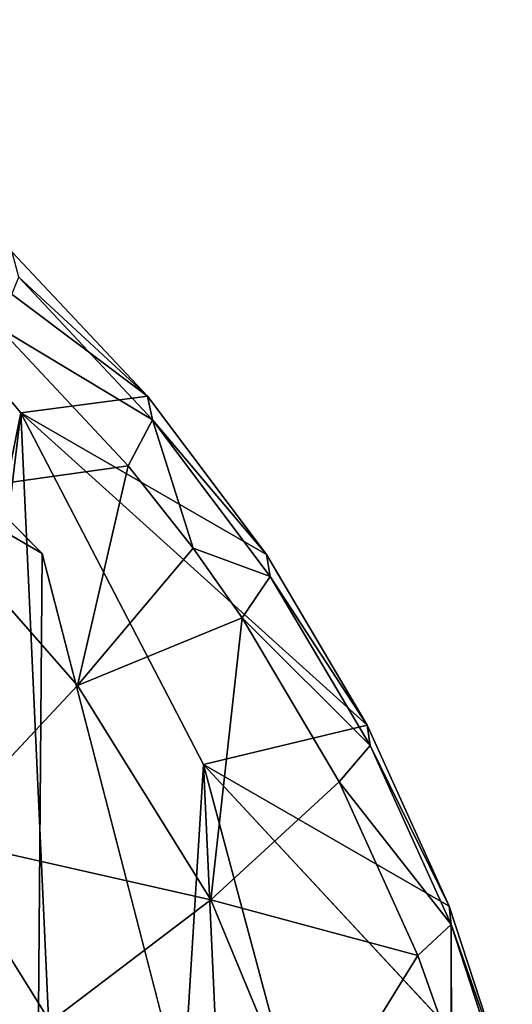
# Model space of a CAD drawing. Extents: x 80 to 596, y 77 to 1633.
# Tile 122 of 256: x 594.48 to 595.81, y 186.33 to 188.98. Entities that reach past the tile are written whole.
import ezdxf

# ---------------------------------------------------------------- set-up
doc = ezdxf.new("R2010")
doc.units = 0
doc.header["$LTSCALE"] = 25.4
doc.layers.get('0').update_dxf_attribs({"color": 13, "linetype": 'CONTINUOUS'})

# ---------------------------------------------------------------- blocks, each defined once
blk = doc.blocks.new('CADILLAC-III-8190-7988-799')
at = {"color": 250}
for p, q in [((17.0346, 325.8808, 1446.9825), (256.6405, 187.5443, 23.623)), ((17.0346, 325.8808, 1446.9825), (256.6405, 187.5443, 23.623)), ((256.6405, 187.5443, 23.623), (254.9038, 189.2972, 23.1603)), ((256.6405, 187.5443, 23.623), (254.9038, 189.2972, 23.1603)), ((257.262, 185.1356, 23.9618), (256.6405, 187.5443, 23.623)), ((257.262, 185.1356, 23.9618), (256.6405, 187.5443, 23.623))]:
    blk.add_line(p, q, dxfattribs=at)
at = {"color": 18}
for p, q in [((256.5826, 187.923, 23.5765), (255.8988, 188.7377, 23.3822)), ((256.9239, 187.9678, 19.5547), (255.8988, 188.7377, 23.3822)), ((256.5826, 187.923, 23.5765), (255.8988, 188.7377, 23.3822)), ((256.9239, 187.9678, 19.5547), (255.8988, 188.7377, 23.3822)), ((256.5598, 188.356, 19.4557), (256.9239, 187.9678, 19.5547)), ((256.5598, 188.356, 19.4557), (256.9239, 187.9678, 19.5547)), ((256.577, 188.2885, 19.143), (256.9373, 187.9042, 19.241)), ((256.577, 188.2885, 19.143), (256.9373, 187.9042, 19.241)), ((256.8716, 187.7804, 18.9529), (256.5222, 188.1532, 18.8578)), ((256.8716, 187.7804, 18.9529), (256.5222, 188.1532, 18.8578)), ((256.9239, 187.9678, 19.5547), (256.5826, 187.923, 23.5765)), ((256.9239, 187.9678, 19.5547), (256.5826, 187.923, 23.5765)), ((256.9239, 187.9678, 19.5547), (256.9373, 187.9042, 19.241)), ((256.9239, 187.9678, 19.5547), (257.2436, 187.5414, 19.65)), ((256.9239, 187.9678, 19.5547), (256.9373, 187.9042, 19.241)), ((256.9239, 187.9678, 19.5547), (257.2436, 187.5414, 19.65)), ((257.0744, 186.9761, 23.7513), (256.5826, 187.923, 23.5765)), ((257.5151, 187.0818, 19.7404), (256.5826, 187.923, 23.5765)), ((257.0744, 186.9761, 23.7513), (256.5826, 187.923, 23.5765)), ((257.2436, 187.5414, 19.65), (256.5826, 187.923, 23.5765)), ((257.5151, 187.0818, 19.7404), (256.5826, 187.923, 23.5765)), ((257.2436, 187.5414, 19.65), (256.5826, 187.923, 23.5765)), ((256.8716, 187.7804, 18.9529), (256.9373, 187.9042, 19.241)), ((256.8716, 187.7804, 18.9529), (256.9373, 187.9042, 19.241)), ((257.0464, 187.559, 19.0038), (256.9373, 187.9042, 19.241)), ((256.9373, 187.9042, 19.241), (257.2537, 187.4822, 19.3353)), ((257.0464, 187.559, 19.0038), (256.9373, 187.9042, 19.241)), ((256.9373, 187.9042, 19.241), (257.2537, 187.4822, 19.3353)), ((256.8716, 187.7804, 18.9529), (256.2888, 187.6986, 18.249)), ((256.8716, 187.7804, 18.9529), (256.2888, 187.6986, 18.249)), ((256.7354, 187.1887, 18.3737), (256.8716, 187.7804, 18.9529)), ((256.7354, 187.1887, 18.3737), (256.8716, 187.7804, 18.9529)), ((257.0464, 187.559, 19.0038), (256.8716, 187.7804, 18.9529)), ((257.0464, 187.559, 19.0038), (256.8716, 187.7804, 18.9529)), ((256.7354, 187.1887, 18.3737), (256.2888, 187.6986, 18.249)), ((256.7354, 187.1887, 18.3737), (256.2888, 187.6986, 18.249)), ((257.0464, 187.559, 19.0038), (256.7354, 187.1887, 18.3737)), ((257.0464, 187.559, 19.0038), (256.7354, 187.1887, 18.3737)), ((257.1786, 187.3711, 19.0444), (257.0464, 187.559, 19.0038)), ((257.0464, 187.559, 19.0038), (257.2537, 187.4822, 19.3353)), ((257.0464, 187.559, 19.0038), (257.2537, 187.4822, 19.3353)), ((257.1786, 187.3711, 19.0444), (257.0464, 187.559, 19.0038)), ((257.2436, 187.5414, 19.65), (257.2537, 187.4822, 19.3353)), ((257.2436, 187.5414, 19.65), (257.5151, 187.0818, 19.7404)), ((257.2436, 187.5414, 19.65), (257.2537, 187.4822, 19.3353)), ((257.2436, 187.5414, 19.65), (257.5151, 187.0818, 19.7404)), ((257.1786, 187.3711, 19.0444), (257.2537, 187.4822, 19.3353)), ((257.1786, 187.3711, 19.0444), (257.2537, 187.4822, 19.3353)), ((257.2537, 187.4822, 19.3353), (257.5225, 187.0273, 19.4247)), ((257.2537, 187.4822, 19.3353), (257.5225, 187.0273, 19.4247)), ((257.1786, 187.3711, 19.0444), (256.7354, 187.1887, 18.3737)), ((257.1786, 187.3711, 19.0444), (256.7354, 187.1887, 18.3737)), ((257.094, 186.6118, 18.4902), (257.1786, 187.3711, 19.0444)), ((257.094, 186.6118, 18.4902), (257.1786, 187.3711, 19.0444)), ((257.4393, 186.9299, 19.1311), (257.1786, 187.3711, 19.0444)), ((257.4393, 186.9299, 19.1311), (257.1786, 187.3711, 19.0444)), ((256.3527, 186.7801, 17.8103), (256.7354, 187.1887, 18.3737)), ((256.3527, 186.7801, 17.8103), (256.7354, 187.1887, 18.3737)), ((257.094, 186.6118, 18.4902), (256.7354, 187.1887, 18.3737)), ((257.094, 186.6118, 18.4902), (256.7354, 187.1887, 18.3737)), ((257.5151, 187.0818, 19.7404), (257.0744, 186.9761, 23.7513)), ((257.5151, 187.0818, 19.7404), (257.0744, 186.9761, 23.7513)), ((257.5151, 187.0818, 19.7404), (257.5225, 187.0273, 19.4247)), ((257.5151, 187.0818, 19.7404), (257.7354, 186.5945, 19.8248)), ((257.5151, 187.0818, 19.7404), (257.5225, 187.0273, 19.4247)), ((257.5151, 187.0818, 19.7404), (257.7354, 186.5945, 19.8248)), ((257.4393, 186.9299, 19.1311), (257.5225, 187.0273, 19.4247)), ((257.4393, 186.9299, 19.1311), (257.5225, 187.0273, 19.4247)), ((257.5225, 187.0273, 19.4247), (257.7405, 186.5451, 19.5083)), ((257.5225, 187.0273, 19.4247), (257.7405, 186.5451, 19.5083)), ((257.3514, 185.9414, 23.8985), (257.0744, 186.9761, 23.7513)), ((257.9018, 186.0852, 19.9023), (257.0744, 186.9761, 23.7513)), ((257.3514, 185.9414, 23.8985), (257.0744, 186.9761, 23.7513)), ((257.7354, 186.5945, 19.8248), (257.0744, 186.9761, 23.7513)), ((257.9018, 186.0852, 19.9023), (257.0744, 186.9761, 23.7513)), ((257.7354, 186.5945, 19.8248), (257.0744, 186.9761, 23.7513)), ((257.4393, 186.9299, 19.1311), (257.094, 186.6118, 18.4902)), ((257.4393, 186.9299, 19.1311), (257.094, 186.6118, 18.4902)), ((257.6507, 186.4621, 19.2122), (257.4393, 186.9299, 19.1311)), ((257.6507, 186.4621, 19.2122), (257.4393, 186.9299, 19.1311)), ((256.6617, 186.2831, 17.9106), (256.3527, 186.7801, 17.8103)), ((256.6617, 186.2831, 17.9106), (256.3527, 186.7801, 17.8103)), ((256.6617, 186.2831, 17.9106), (257.094, 186.6118, 18.4902)), ((256.6617, 186.2831, 17.9106), (257.094, 186.6118, 18.4902)), ((257.6507, 186.4621, 19.2122), (257.094, 186.6118, 18.4902)), ((257.6507, 186.4621, 19.2122), (257.094, 186.6118, 18.4902)), ((257.3554, 185.9828, 18.5953), (257.094, 186.6118, 18.4902)), ((257.3554, 185.9828, 18.5953), (257.094, 186.6118, 18.4902)), ((257.7354, 186.5945, 19.8248), (257.7405, 186.5451, 19.5083)), ((257.7354, 186.5945, 19.8248), (257.9018, 186.0852, 19.9023)), ((257.7354, 186.5945, 19.8248), (257.7405, 186.5451, 19.5083)), ((257.7354, 186.5945, 19.8248), (257.9018, 186.0852, 19.9023)), ((257.6507, 186.4621, 19.2122), (257.7405, 186.5451, 19.5083)), ((257.6507, 186.4621, 19.2122), (257.7405, 186.5451, 19.5083)), ((257.7413, 186.2074, 19.2522), (257.7405, 186.5451, 19.5083)), ((257.7405, 186.5451, 19.5083), (257.9052, 186.041, 19.585)), ((257.7413, 186.2074, 19.2522), (257.7405, 186.5451, 19.5083)), ((257.7405, 186.5451, 19.5083), (257.9052, 186.041, 19.585)), ((257.3554, 185.9828, 18.5953), (257.6507, 186.4621, 19.2122)), ((257.3554, 185.9828, 18.5953), (257.6507, 186.4621, 19.2122)), ((257.7413, 186.2074, 19.2522), (257.6507, 186.4621, 19.2122)), ((257.7413, 186.2074, 19.2522), (257.6507, 186.4621, 19.2122))]:
    blk.add_line(p, q, dxfattribs=at)
at = {"color": 250}
mesh = blk.add_polyface(dxfattribs=at)
corners = [(15.2979, 327.6337, 1446.5198), (256.6405, 187.5443, 23.623), (254.9038, 189.2972, 23.1603), (17.0346, 325.8808, 1446.9825)]
mesh.append_faces([[corners[k] for k in face] for face in [(0, 1, 2), (1, 0, 3)]], dxfattribs={"vtx0": -1, "color": 250})
mesh = blk.add_polyface(dxfattribs=at)
corners = [(256.6405, 187.5443, 23.623), (17.6561, 323.4721, 1447.3213), (257.262, 185.1356, 23.9618), (17.0346, 325.8808, 1446.9825)]
mesh.append_faces([[corners[k] for k in face] for face in [(0, 1, 2), (1, 0, 3)]], dxfattribs={"vtx0": -1, "color": 250})
mesh = blk.add_polyface(dxfattribs=at)
corners = [(257.262, 185.1356, 23.9618), (16.996, 321.0531, 1447.4452), (256.6019, 182.7165, 24.0858), (17.6561, 323.4721, 1447.3213)]
mesh.append_faces([[corners[k] for k in face] for face in [(0, 1, 2), (1, 0, 3)]], dxfattribs={"vtx0": -1, "color": 250})
mesh = blk.add_polyface(dxfattribs=at)
corners = [(256.6019, 182.7165, 24.0858), (15.2311, 319.2719, 1447.3213), (254.837, 180.9353, 23.9618), (16.996, 321.0531, 1447.4452)]
mesh.append_faces([[corners[k] for k in face] for face in [(0, 1, 2), (1, 0, 3)]], dxfattribs={"vtx0": -1, "color": 250})
at = {"color": 18}
mesh = blk.add_polyface(dxfattribs=at)
corners = [(248.6948, 181.8446, 22.8394), (248.9053, 183.8994, 22.6752), (248.7367, 184.8293, 22.5564), (249.463, 181.1107, 23.0401), (249.2984, 183.0447, 22.8244), (249.8914, 182.3189, 22.9948), (250.3722, 180.5632, 23.2463), (250.6469, 181.7678, 23.1755), (251.3799, 180.2278, 23.4486), (251.5175, 181.4258, 23.3553), (252.4391, 180.1199, 23.6374), (252.4486, 181.3144, 23.5229), (253.5, 180.2449, 23.8038), (253.3815, 181.4408, 23.6676), (254.2578, 181.7969, 23.7805), (254.5132, 180.5967, 23.9402), (255.0222, 182.3603, 23.8545), (255.4313, 181.1589, 24.0401), (255.6269, 183.0957, 23.8848), (256.2114, 181.9052, 24.0989), (256.0337, 183.9569, 23.8696), (256.2172, 184.8896, 23.8098), (256.8169, 182.8009, 24.1138), (256.5826, 187.923, 23.5765), (257.0744, 186.9761, 23.7513), (257.2195, 183.8038, 24.0841), (257.3514, 185.9414, 23.8985), (257.4005, 184.8673, 24.0112), (247.7168, 183.7272, 22.4918), (247.6191, 185.8629, 22.2678), (247.5528, 184.7878, 22.3611), (247.9127, 186.9022, 22.2162), (248.1035, 182.7306, 22.6538), (248.4197, 187.8571, 22.2088), (248.8032, 185.7761, 22.4756), (249.1166, 188.6829, 22.2458), (249.1007, 186.6802, 22.4378), (249.6105, 187.4848, 22.4454), (249.9707, 189.3411, 22.3256), (250.3005, 188.1394, 22.4979), (250.942, 189.8008, 22.4445), (251.1273, 188.6028, 22.5921), (251.9852, 190.0405, 22.5968), (252.0391, 188.8459, 22.7219), (253.0515, 190.0491, 22.7754), (252.9785, 188.8535, 22.8794), (253.8865, 188.625, 23.0544), (254.091, 189.8262, 22.9721), (254.7061, 188.1749, 23.2361), (255.0552, 189.3821, 23.1776), (255.3857, 187.5314, 23.4131), (255.8988, 188.7377, 23.3822), (255.8827, 186.7349, 23.5741), (256.1657, 185.8355, 23.7092)]
mesh.append_faces([[corners[k] for k in face] for face in [(26, 25, 27), (28, 29, 30)]], dxfattribs={"vtx0": -1, "color": 18})
mesh.append_faces([[corners[k] for k in face] for face in [(1, 3, 4), (4, 3, 5), (5, 6, 7), (7, 8, 9), (9, 10, 11), (11, 12, 13), (13, 12, 14), (14, 15, 16), (16, 17, 18), (18, 19, 20), (20, 19, 21), (23, 22, 24), (24, 25, 26), (29, 28, 31), (31, 32, 33), (33, 34, 35), (35, 37, 38), (38, 39, 40), (40, 41, 42), (42, 43, 44), (44, 46, 47), (47, 48, 49), (49, 50, 51), (51, 53, 23)]], dxfattribs={"vtx0": -1, "vtx1": -1, "color": 18})
mesh.append_faces([[corners[k] for k in face] for face in [(21, 22, 23), (33, 0, 2)]], dxfattribs={"vtx0": -1, "vtx1": -1, "vtx2": -1, "color": 18})
mesh.append_faces([[corners[k] for k in face] for face in [(0, 1, 2), (1, 0, 3), (5, 3, 6), (7, 6, 8), (9, 8, 10), (11, 10, 12), (14, 12, 15), (16, 15, 17), (18, 17, 19), (21, 19, 22), (24, 22, 25), (31, 28, 32), (33, 32, 0), (33, 2, 34), (35, 34, 36), (35, 36, 37), (38, 37, 39), (40, 39, 41), (42, 41, 43), (44, 43, 45), (44, 45, 46), (47, 46, 48), (49, 48, 50), (51, 50, 52), (51, 52, 53), (23, 53, 21)]], dxfattribs={"vtx0": -1, "vtx2": -1, "color": 18})
at = {"color": 250}
mesh = blk.add_polyface(dxfattribs=at)
corners = [(248.3558, 187.4774, 22.2349), (248.3172, 182.6497, 22.6976), (247.6957, 185.0584, 22.3589), (250.0538, 180.8968, 23.1603), (250.1207, 189.2586, 22.3589), (252.4402, 180.2693, 23.623), (252.5174, 189.9247, 22.6976), (254.837, 180.9353, 23.9618), (254.9038, 189.2972, 23.1603), (256.6019, 182.7165, 24.0858), (256.6405, 187.5443, 23.623), (257.262, 185.1356, 23.9618)]
mesh.append_faces([[corners[k] for k in face] for face in [(0, 1, 2), (9, 10, 11)]], dxfattribs={"vtx0": -1, "color": 250})
mesh.append_faces([[corners[k] for k in face] for face in [(1, 0, 3), (3, 4, 5), (5, 6, 7), (7, 8, 9)]], dxfattribs={"vtx0": -1, "vtx1": -1, "color": 250})
mesh.append_faces([[corners[k] for k in face] for face in [(3, 0, 4), (5, 4, 6), (7, 6, 8), (9, 8, 10)]], dxfattribs={"vtx0": -1, "vtx2": -1, "color": 250})
at = {"color": 18}
mesh = blk.add_polyface(dxfattribs=at)
corners = [(255.8988, 188.7377, 23.3822), (256.5826, 187.923, 23.5765), (256.9239, 187.9678, 19.5547)]
mesh.append_faces([[corners[k] for k in face] for face in [(0, 1, 2)]], dxfattribs={"color": 18})
mesh = blk.add_polyface(dxfattribs=at)
corners = [(255.8988, 188.7377, 23.3822), (256.9239, 187.9678, 19.5547), (256.5598, 188.356, 19.4557)]
mesh.append_faces([[corners[k] for k in face] for face in [(0, 1, 2)]], dxfattribs={"color": 18})
mesh = blk.add_polyface(dxfattribs=at)
corners = [(256.577, 188.2885, 19.143), (256.9239, 187.9678, 19.5547), (256.9373, 187.9042, 19.241), (256.5598, 188.356, 19.4557)]
mesh.append_faces([[corners[k] for k in face] for face in [(0, 1, 2), (1, 0, 3)]], dxfattribs={"vtx0": -1, "color": 18})
mesh = blk.add_polyface(dxfattribs=at)
corners = [(256.5222, 188.1532, 18.8578), (256.9373, 187.9042, 19.241), (256.8716, 187.7804, 18.9529), (256.577, 188.2885, 19.143)]
mesh.append_faces([[corners[k] for k in face] for face in [(0, 1, 2), (1, 0, 3)]], dxfattribs={"vtx0": -1, "color": 18})
mesh = blk.add_polyface(dxfattribs=at)
corners = [(256.5222, 188.1532, 18.8578), (256.8716, 187.7804, 18.9529), (256.2888, 187.6986, 18.249)]
mesh.append_faces([[corners[k] for k in face] for face in [(0, 1, 2)]], dxfattribs={"color": 18})
mesh = blk.add_polyface(dxfattribs=at)
corners = [(256.9239, 187.9678, 19.5547), (256.5826, 187.923, 23.5765), (257.2436, 187.5414, 19.65)]
mesh.append_faces([[corners[k] for k in face] for face in [(0, 1, 2)]], dxfattribs={"color": 18})
mesh = blk.add_polyface(dxfattribs=at)
corners = [(256.9373, 187.9042, 19.241), (257.2436, 187.5414, 19.65), (257.2537, 187.4822, 19.3353), (256.9239, 187.9678, 19.5547)]
mesh.append_faces([[corners[k] for k in face] for face in [(0, 1, 2), (1, 0, 3)]], dxfattribs={"vtx0": -1, "color": 18})
mesh = blk.add_polyface(dxfattribs=at)
corners = [(256.5826, 187.923, 23.5765), (257.0744, 186.9761, 23.7513), (257.5151, 187.0818, 19.7404)]
mesh.append_faces([[corners[k] for k in face] for face in [(0, 1, 2)]], dxfattribs={"color": 18})
mesh = blk.add_polyface(dxfattribs=at)
corners = [(256.5826, 187.923, 23.5765), (257.5151, 187.0818, 19.7404), (257.2436, 187.5414, 19.65)]
mesh.append_faces([[corners[k] for k in face] for face in [(0, 1, 2)]], dxfattribs={"color": 18})
mesh = blk.add_polyface(dxfattribs=at)
corners = [(256.9373, 187.9042, 19.241), (257.0464, 187.559, 19.0038), (256.8716, 187.7804, 18.9529)]
mesh.append_faces([[corners[k] for k in face] for face in [(0, 1, 2)]], dxfattribs={"color": 18})
mesh = blk.add_polyface(dxfattribs=at)
corners = [(256.9373, 187.9042, 19.241), (257.2537, 187.4822, 19.3353), (257.0464, 187.559, 19.0038)]
mesh.append_faces([[corners[k] for k in face] for face in [(0, 1, 2)]], dxfattribs={"color": 18})
mesh = blk.add_polyface(dxfattribs=at)
corners = [(256.8716, 187.7804, 18.9529), (256.7354, 187.1887, 18.3737), (256.2888, 187.6986, 18.249)]
mesh.append_faces([[corners[k] for k in face] for face in [(0, 1, 2)]], dxfattribs={"color": 18})
mesh = blk.add_polyface(dxfattribs=at)
corners = [(256.8716, 187.7804, 18.9529), (257.0464, 187.559, 19.0038), (256.7354, 187.1887, 18.3737)]
mesh.append_faces([[corners[k] for k in face] for face in [(0, 1, 2)]], dxfattribs={"color": 18})
mesh = blk.add_polyface(dxfattribs=at)
corners = [(256.2888, 187.6986, 18.249), (256.3527, 186.7801, 17.8103), (255.9679, 187.2194, 17.7028), (256.7354, 187.1887, 18.3737)]
mesh.append_faces([[corners[k] for k in face] for face in [(0, 1, 2), (1, 0, 3)]], dxfattribs={"vtx0": -1, "color": 18})
mesh = blk.add_polyface(dxfattribs=at)
corners = [(257.0464, 187.559, 19.0038), (257.1786, 187.3711, 19.0444), (256.7354, 187.1887, 18.3737)]
mesh.append_faces([[corners[k] for k in face] for face in [(0, 1, 2)]], dxfattribs={"color": 18})
mesh = blk.add_polyface(dxfattribs=at)
corners = [(257.0464, 187.559, 19.0038), (257.2537, 187.4822, 19.3353), (257.1786, 187.3711, 19.0444)]
mesh.append_faces([[corners[k] for k in face] for face in [(0, 1, 2)]], dxfattribs={"color": 18})
mesh = blk.add_polyface(dxfattribs=at)
corners = [(257.2537, 187.4822, 19.3353), (257.5151, 187.0818, 19.7404), (257.5225, 187.0273, 19.4247), (257.2436, 187.5414, 19.65)]
mesh.append_faces([[corners[k] for k in face] for face in [(0, 1, 2), (1, 0, 3)]], dxfattribs={"vtx0": -1, "color": 18})
mesh = blk.add_polyface(dxfattribs=at)
corners = [(257.1786, 187.3711, 19.0444), (257.5225, 187.0273, 19.4247), (257.4393, 186.9299, 19.1311), (257.2537, 187.4822, 19.3353)]
mesh.append_faces([[corners[k] for k in face] for face in [(0, 1, 2), (1, 0, 3)]], dxfattribs={"vtx0": -1, "color": 18})
mesh = blk.add_polyface(dxfattribs=at)
corners = [(257.1786, 187.3711, 19.0444), (257.094, 186.6118, 18.4902), (256.7354, 187.1887, 18.3737)]
mesh.append_faces([[corners[k] for k in face] for face in [(0, 1, 2)]], dxfattribs={"color": 18})
mesh = blk.add_polyface(dxfattribs=at)
corners = [(257.1786, 187.3711, 19.0444), (257.4393, 186.9299, 19.1311), (257.094, 186.6118, 18.4902)]
mesh.append_faces([[corners[k] for k in face] for face in [(0, 1, 2)]], dxfattribs={"color": 18})
mesh = blk.add_polyface(dxfattribs=at)
corners = [(256.3527, 186.7801, 17.8103), (257.094, 186.6118, 18.4902), (256.6617, 186.2831, 17.9106), (256.7354, 187.1887, 18.3737)]
mesh.append_faces([[corners[k] for k in face] for face in [(0, 1, 2), (1, 0, 3)]], dxfattribs={"vtx0": -1, "color": 18})
mesh = blk.add_polyface(dxfattribs=at)
corners = [(257.5151, 187.0818, 19.7404), (257.0744, 186.9761, 23.7513), (257.7354, 186.5945, 19.8248)]
mesh.append_faces([[corners[k] for k in face] for face in [(0, 1, 2)]], dxfattribs={"color": 18})
mesh = blk.add_polyface(dxfattribs=at)
corners = [(257.5225, 187.0273, 19.4247), (257.7354, 186.5945, 19.8248), (257.7405, 186.5451, 19.5083), (257.5151, 187.0818, 19.7404)]
mesh.append_faces([[corners[k] for k in face] for face in [(0, 1, 2), (1, 0, 3)]], dxfattribs={"vtx0": -1, "color": 18})
mesh = blk.add_polyface(dxfattribs=at)
corners = [(257.4393, 186.9299, 19.1311), (257.7405, 186.5451, 19.5083), (257.6507, 186.4621, 19.2122), (257.5225, 187.0273, 19.4247)]
mesh.append_faces([[corners[k] for k in face] for face in [(0, 1, 2), (1, 0, 3)]], dxfattribs={"vtx0": -1, "color": 18})
mesh = blk.add_polyface(dxfattribs=at)
corners = [(257.0744, 186.9761, 23.7513), (257.3514, 185.9414, 23.8985), (257.9018, 186.0852, 19.9023)]
mesh.append_faces([[corners[k] for k in face] for face in [(0, 1, 2)]], dxfattribs={"color": 18})
mesh = blk.add_polyface(dxfattribs=at)
corners = [(257.0744, 186.9761, 23.7513), (257.9018, 186.0852, 19.9023), (257.7354, 186.5945, 19.8248)]
mesh.append_faces([[corners[k] for k in face] for face in [(0, 1, 2)]], dxfattribs={"color": 18})
mesh = blk.add_polyface(dxfattribs=at)
corners = [(257.4393, 186.9299, 19.1311), (257.6507, 186.4621, 19.2122), (257.094, 186.6118, 18.4902)]
mesh.append_faces([[corners[k] for k in face] for face in [(0, 1, 2)]], dxfattribs={"color": 18})
mesh = blk.add_polyface(dxfattribs=at)
corners = [(256.3527, 186.7801, 17.8103), (256.159, 185.9319, 17.4059), (255.9051, 186.3404, 17.3234), (256.6617, 186.2831, 17.9106)]
mesh.append_faces([[corners[k] for k in face] for face in [(0, 1, 2), (1, 0, 3)]], dxfattribs={"vtx0": -1, "color": 18})
mesh = blk.add_polyface(dxfattribs=at)
corners = [(256.6617, 186.2831, 17.9106), (257.3554, 185.9828, 18.5953), (256.8869, 185.7411, 18.0012), (257.094, 186.6118, 18.4902)]
mesh.append_faces([[corners[k] for k in face] for face in [(0, 1, 2), (1, 0, 3)]], dxfattribs={"vtx0": -1, "color": 18})
mesh = blk.add_polyface(dxfattribs=at)
corners = [(257.094, 186.6118, 18.4902), (257.6507, 186.4621, 19.2122), (257.3554, 185.9828, 18.5953)]
mesh.append_faces([[corners[k] for k in face] for face in [(0, 1, 2)]], dxfattribs={"color": 18})
mesh = blk.add_polyface(dxfattribs=at)
corners = [(257.7405, 186.5451, 19.5083), (257.9018, 186.0852, 19.9023), (257.9052, 186.041, 19.585), (257.7354, 186.5945, 19.8248)]
mesh.append_faces([[corners[k] for k in face] for face in [(0, 1, 2), (1, 0, 3)]], dxfattribs={"vtx0": -1, "color": 18})
mesh = blk.add_polyface(dxfattribs=at)
corners = [(257.7405, 186.5451, 19.5083), (257.7413, 186.2074, 19.2522), (257.6507, 186.4621, 19.2122)]
mesh.append_faces([[corners[k] for k in face] for face in [(0, 1, 2)]], dxfattribs={"color": 18})
mesh = blk.add_polyface(dxfattribs=at)
corners = [(257.7405, 186.5451, 19.5083), (257.9052, 186.041, 19.585), (257.7413, 186.2074, 19.2522)]
mesh.append_faces([[corners[k] for k in face] for face in [(0, 1, 2)]], dxfattribs={"color": 18})
mesh = blk.add_polyface(dxfattribs=at)
corners = [(257.6507, 186.4621, 19.2122), (257.7413, 186.2074, 19.2522), (257.3554, 185.9828, 18.5953)]
mesh.append_faces([[corners[k] for k in face] for face in [(0, 1, 2)]], dxfattribs={"color": 18})
blk = doc.blocks.new('GRUPUJ_1')
at = {"color": 0}
blk.add_blockref('CADILLAC-III-8190-7988-799', (258.0665, -77.4909, -7.1114), dxfattribs=at)

msp = doc.modelspace()

# ---------------------------------------------------------------- block references
at = {"color": 0}
msp.add_blockref('GRUPUJ_1', (79.8335, 77.4909, -7.9886), dxfattribs=at)

doc.saveas('drawing.dxf')
